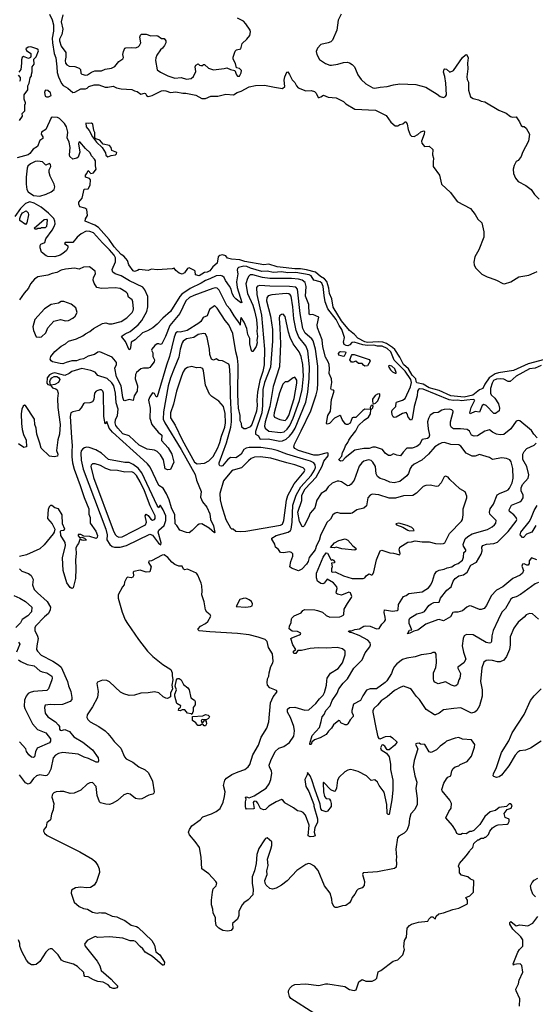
# Model space of a CAD drawing. Extents: x 2086813 to 2278017, y 548126 to 753336.
# Tile 192 of 256: x 2168002 to 2173758, y 636945 to 647932. Entities that reach past the tile are written whole.
import ezdxf

# ---------------------------------------------------------------- set-up
doc = ezdxf.new("R2010")
doc.units = 0

msp = doc.modelspace()

# ---------------------------------------------------------------- linework, layer by layer
at = {"layer": '0CON10XD'}
for points in [[(2168334, 647995), (2168365, 647929), (2168378, 647875), (2168381, 647805), (2168366, 647725), (2168367, 647675), (2168386, 647555), (2168407, 647505), (2168416, 647406), (2168422, 647342), (2168434, 647294), (2168468, 647218), (2168489, 647199), (2168539, 647169), (2168595, 647118), (2168617, 647123), (2168685, 647160), (2168735, 647159), (2168754, 647166), (2168775, 647186), (2168835, 647204), (2168885, 647204), (2168955, 647179), (2168985, 647178), (2169045, 647189), (2169083, 647173), (2169135, 647161), (2169255, 647151), (2169285, 647136), (2169315, 647131), (2169355, 647101), (2169395, 647110), (2169405, 647107), (2169417, 647087), (2169435, 647076), (2169480, 647085), (2169585, 647136), (2169605, 647140), (2169635, 647139), (2169685, 647120), (2169745, 647128), (2169823, 647113), (2169857, 647113), (2169969, 647089), (2170034, 647054), (2170075, 647052), (2170135, 647077), (2170215, 647080), (2170305, 647101), (2170387, 647093), (2170430, 647120), (2170474, 647135), (2170565, 647181), (2170635, 647197), (2170735, 647202), (2170845, 647177), (2170936, 647164), (2170961, 647185), (2170953, 647255), (2170961, 647295), (2170984, 647346), (2170995, 647348), (2171015, 647320), (2171042, 647262), (2171075, 647229), (2171093, 647193), (2171112, 647172), (2171195, 647139), (2171255, 647141), (2171292, 647132), (2171313, 647113), (2171334, 647064), (2171345, 647062), (2171362, 647072), (2171395, 647089), (2171446, 647066), (2171535, 647060), (2171615, 647020), (2171643, 646993), (2171745, 646934), (2171975, 646923), (2172093, 646863), (2172147, 646787), (2172195, 646746), (2172223, 646747), (2172245, 646763), (2172279, 646771), (2172305, 646793), (2172315, 646793), (2172328, 646765), (2172337, 646705), (2172361, 646645), (2172375, 646631), (2172405, 646629), (2172448, 646652), (2172479, 646681), (2172515, 646692), (2172520, 646685), (2172519, 646655), (2172489, 646575), (2172491, 646555), (2172522, 646515), (2172575, 646520), (2172613, 646485), (2172612, 646425), (2172621, 646385), (2172617, 646343), (2172618, 646295), (2172687, 646197), (2172711, 646095), (2172813, 646005), (2172885, 645904), (2173036, 645826), (2173088, 645758), (2173115, 645707), (2173161, 645665), (2173185, 645565), (2173182, 645505), (2173129, 645365), (2173084, 645285), (2173073, 645225), (2173074, 645195), (2173091, 645161), (2173161, 645091), (2173221, 645061), (2173253, 645053), (2173325, 645026), (2173395, 644989), (2173415, 644986), (2173485, 645008), (2173575, 645063), (2173685, 645081), (2173744, 645106), (2173777, 645123)], [(2168485, 647985), (2168464, 647906), (2168484, 647825), (2168472, 647765), (2168448, 647715), (2168448, 647695), (2168465, 647636), (2168517, 647567), (2168518, 647515), (2168509, 647475), (2168515, 647445), (2168529, 647429), (2168555, 647414), (2168619, 647409), (2168665, 647392), (2168679, 647375), (2168686, 647335), (2168697, 647325), (2168735, 647311), (2168760, 647315), (2168805, 647346), (2168840, 647360), (2168915, 647362), (2168955, 647381), (2169025, 647391), (2169065, 647411), (2169108, 647465), (2169154, 647496), (2169159, 647511), (2169154, 647545), (2169159, 647575), (2169175, 647613), (2169185, 647619), (2169245, 647622), (2169295, 647617), (2169323, 647627), (2169341, 647645), (2169354, 647675), (2169342, 647735), (2169350, 647760), (2169360, 647770), (2169415, 647770), (2169465, 647752), (2169525, 647757), (2169545, 647750), (2169585, 647722), (2169615, 647720), (2169632, 647695), (2169632, 647675), (2169617, 647645), (2169596, 647614), (2169574, 647596), (2169534, 647535), (2169520, 647505), (2169518, 647475), (2169535, 647374), (2169573, 647345), (2169656, 647306), (2169735, 647280), (2169805, 647286), (2169865, 647268), (2169916, 647274), (2169944, 647296), (2169968, 647355), (2169962, 647405), (2169970, 647425), (2169995, 647440), (2170010, 647425), (2170025, 647420), (2170045, 647420), (2170050, 647430), (2170065, 647432), (2170109, 647389), (2170165, 647373), (2170283, 647387), (2170316, 647396), (2170355, 647377), (2170403, 647363), (2170422, 647315), (2170435, 647302), (2170455, 647302), (2170475, 647340), (2170479, 647365), (2170455, 647387), (2170423, 647393), (2170412, 647442), (2170385, 647490), (2170384, 647515), (2170408, 647582), (2170422, 647595), (2170472, 647608), (2170487, 647665), (2170537, 647713), (2170572, 647755), (2170580, 647795), (2170574, 647815), (2170528, 647885), (2170500, 647915), (2170435, 647949)], [(2171591, 647995), (2171557, 647925), (2171542, 647815), (2171493, 647705), (2171474, 647686), (2171445, 647672), (2171363, 647655), (2171326, 647615), (2171311, 647575), (2171319, 647545), (2171349, 647489), (2171414, 647444), (2171464, 647424), (2171484, 647424), (2171555, 647436), (2171616, 647454), (2171656, 647456), (2171685, 647450), (2171715, 647431), (2171741, 647405), (2171751, 647381), (2171777, 647315), (2171815, 647265), (2171866, 647215), (2171943, 647173), (2171965, 647167), (2172025, 647180), (2172105, 647185), (2172175, 647206), (2172245, 647217), (2172425, 647208), (2172535, 647180), (2172661, 647101), (2172695, 647073), (2172735, 647063), (2172756, 647075), (2172766, 647095), (2172761, 647225), (2172749, 647299), (2172734, 647345), (2172742, 647378), (2172747, 647383), (2172765, 647380), (2172805, 647347), (2172845, 647364), (2172945, 647510), (2172974, 647536), (2172985, 647542), (2172995, 647540), (2173008, 647505), (2173002, 647445), (2173005, 647385), (2172995, 647295), (2172999, 647265), (2173012, 647235), (2173012, 647145), (2173035, 647071), (2173063, 647053), (2173125, 647039), (2173154, 647024), (2173195, 647014), (2173352, 646922), (2173433, 646887), (2173481, 646851), (2173504, 646844), (2173546, 646846), (2173583, 646793), (2173602, 646752), (2173615, 646740), (2173635, 646740), (2173655, 646720), (2173692, 646655), (2173682, 646575), (2173615, 646450), (2173602, 646405), (2173568, 646362), (2173545, 646348), (2173521, 646305), (2173512, 646265), (2173516, 646215), (2173536, 646165), (2173565, 646127), (2173653, 646083), (2173713, 646035), (2173750, 645980), (2173800, 645930)], [(2168000, 646805), (2168032, 646855), (2168030, 646885), (2168058, 646915), (2168060, 646985), (2168068, 646992), (2168068, 647005), (2168052, 647045), (2168052, 647095), (2168092, 647148), (2168092, 647195), (2168108, 647225), (2168118, 647282), (2168132, 647305), (2168132, 647325), (2168142, 647348), (2168140, 647405), (2168162, 647435), (2168158, 647492), (2168184, 647516), (2168210, 647585), (2168208, 647595), (2168192, 647605), (2168125, 647629), (2168095, 647624), (2168072, 647605), (2168078, 647588), (2168126, 647556), (2168128, 647522), (2168121, 647509), (2168101, 647499), (2168045, 647521), (2168031, 647509), (2168021, 647485), (2168023, 647445), (2168016, 647375), (2167991, 647345)], [(2167984, 647314), (2168006, 647285), (2168007, 647255), (2167999, 647241)], [(2168301, 647071), (2168325, 647071), (2168352, 647085), (2168346, 647115), (2168315, 647143), (2168293, 647147), (2168285, 647140), (2168280, 647120), (2168285, 647080), (2168301, 647071)], [(2173915, 644156), (2173679, 644091), (2173515, 644018), (2173349, 643991), (2173311, 643979), (2173243, 643937), (2173194, 643866), (2173174, 643815), (2173135, 643800), (2173059, 643741), (2172965, 643718), (2172815, 643735), (2172685, 643795), (2172575, 643823), (2172505, 643863), (2172435, 643879), (2172427, 643895), (2172424, 643925), (2172385, 643964), (2172344, 644034), (2172287, 644085), (2172245, 644165), (2172190, 644250), (2172165, 644275), (2172097, 644317), (2172055, 644333), (2172005, 644337), (2171885, 644331), (2171855, 644338), (2171775, 644377), (2171740, 644420), (2171685, 644463), (2171595, 644572), (2171501, 644725), (2171488, 644815), (2171459, 644875), (2171452, 644935), (2171431, 645011), (2171405, 645040), (2171361, 645065), (2171304, 645114), (2171205, 645140), (2171135, 645151), (2171075, 645151), (2170911, 645169), (2170875, 645173), (2170785, 645203), (2170728, 645195), (2170514, 645235), (2170461, 645251), (2170365, 645258), (2170321, 645271), (2170305, 645298), (2170265, 645309), (2170235, 645299), (2170218, 645285), (2170207, 645213), (2170157, 645173), (2170125, 645130), (2170095, 645116), (2170065, 645112), (2170005, 645072), (2169964, 645084), (2169961, 645125), (2169954, 645134), (2169895, 645161), (2169875, 645155), (2169843, 645107), (2169815, 645093), (2169783, 645103), (2169744, 645134), (2169725, 645158), (2169705, 645150), (2169535, 645139), (2169475, 645148), (2169435, 645134), (2169335, 645144), (2169316, 645134), (2169285, 645122), (2169270, 645130), (2169219, 645195), (2169205, 645245), (2169188, 645268), (2169163, 645293), (2169135, 645310), (2169055, 645398), (2168999, 645479), (2168881, 645611), (2168839, 645639), (2168733, 645685), (2168735, 645710), (2168757, 645745), (2168750, 645815), (2168730, 645830), (2168674, 645844), (2168662, 645875), (2168662, 645895), (2168700, 645940), (2168720, 646040), (2168767, 646043), (2168787, 646085), (2168794, 646145), (2168781, 646161), (2168738, 646175), (2168737, 646195), (2168752, 646215), (2168765, 646250), (2168795, 646216), (2168825, 646223), (2168854, 646265), (2168850, 646300), (2168850, 646355), (2168838, 646375), (2168802, 646412), (2168790, 646445), (2168736, 646496), (2168675, 646568), (2168662, 646565), (2168658, 646545), (2168672, 646452), (2168655, 646398), (2168640, 646385), (2168595, 646376), (2168562, 646405), (2168557, 646425), (2168567, 646505), (2168556, 646566), (2168531, 646615), (2168538, 646675), (2168524, 646735), (2168501, 646775), (2168445, 646830), (2168425, 646840), (2168366, 646844), (2168354, 646836), (2168295, 646705), (2168244, 646675), (2168243, 646655), (2168259, 646625), (2168262, 646605), (2168228, 646582), (2168202, 646515), (2168153, 646487), (2168115, 646439), (2168096, 646425), (2167972, 646392)], [(2168985, 646402), (2169023, 646417), (2169070, 646425), (2169082, 646435), (2169085, 646450), (2169031, 646471), (2169024, 646505), (2169005, 646526), (2168933, 646543), (2168896, 646586), (2168852, 646602), (2168840, 646615), (2168842, 646672), (2168830, 646695), (2168817, 646767), (2168805, 646778), (2168775, 646773), (2168742, 646778), (2168744, 646735), (2168777, 646697), (2168813, 646625), (2168859, 646565), (2168924, 646504), (2168960, 646445), (2168965, 646420), (2168985, 646402)], [(2168225, 645963), (2168297, 645983), (2168355, 646009), (2168385, 646035), (2168393, 646067), (2168388, 646098), (2168343, 646185), (2168332, 646225), (2168332, 646258), (2168349, 646295), (2168347, 646317), (2168334, 646326), (2168295, 646310), (2168257, 646347), (2168205, 646354), (2168175, 646349), (2168124, 646325), (2168093, 646297), (2168085, 646275), (2168074, 646174), (2168073, 646097), (2168081, 646035), (2168095, 646011), (2168155, 645971), (2168225, 645963)], [(2168925, 645441), (2168825, 645554), (2168785, 645570), (2168745, 645571), (2168688, 645542), (2168644, 645505), (2168596, 645444), (2168510, 645445), (2168502, 645435), (2168538, 645408), (2168541, 645385), (2168526, 645355), (2168485, 645321), (2168455, 645305), (2168394, 645284), (2168315, 645288), (2168296, 645296), (2168245, 645338), (2168229, 645385), (2168229, 645411), (2168237, 645425), (2168284, 645445), (2168293, 645485), (2168366, 645584), (2168388, 645625), (2168397, 645655), (2168396, 645685), (2168384, 645715), (2168325, 645772), (2168241, 645841), (2168164, 645886), (2168115, 645901), (2168065, 645882), (2168010, 645825), (2167946, 645735)], [(2168065, 645648), (2168005, 645692), (2168004, 645714), (2168013, 645745), (2168035, 645776), (2168075, 645798), (2168098, 645778), (2168100, 645755), (2168080, 645665), (2168065, 645648)], [(2168195, 645593), (2168174, 645594), (2168162, 645605), (2168275, 645702), (2168300, 645705), (2168307, 645695), (2168300, 645625), (2168285, 645610), (2168245, 645610), (2168235, 645600), (2168205, 645600), (2168195, 645593)], [(2173825, 644072), (2173755, 644042), (2173695, 644036), (2173546, 643955), (2173476, 643894), (2173455, 643896), (2173405, 643920), (2173365, 643924), (2173325, 643920), (2173293, 643905), (2173275, 643875), (2173257, 643815), (2173258, 643765), (2173266, 643745), (2173305, 643707), (2173348, 643645), (2173360, 643595), (2173355, 643566), (2173315, 643537), (2173295, 643539), (2173210, 643625), (2173185, 643638), (2173164, 643625), (2173135, 643554), (2173085, 643560), (2173032, 643535), (2173028, 643545), (2173043, 643605), (2173083, 643685), (2173063, 643693), (2172995, 643685), (2172935, 643679), (2172895, 643687), (2172844, 643684), (2172795, 643690), (2172505, 643810), (2172467, 643813), (2172453, 643805), (2172444, 643785), (2172440, 643735), (2172404, 643615), (2172383, 643477), (2172377, 643463), (2172365, 643467), (2172338, 643495), (2172327, 643535), (2172315, 643547), (2172275, 643536), (2172205, 643496), (2172183, 643493), (2172170, 643500), (2172161, 643521), (2172155, 643555), (2172160, 643575), (2172202, 643615), (2172204, 643655), (2172210, 643665), (2172275, 643687), (2172305, 643705), (2172365, 643835), (2172376, 643885), (2172370, 643915), (2172305, 644010), (2172184, 644134), (2172145, 644225), (2172105, 644264), (2172048, 644288), (2171995, 644287), (2171955, 644299), (2171885, 644297), (2171834, 644304), (2171735, 644334), (2171711, 644329), (2171686, 644304), (2171666, 644294), (2171645, 644296), (2171625, 644307), (2171616, 644334), (2171629, 644385), (2171599, 644475), (2171569, 644519), (2171536, 644585), (2171443, 644705), (2171411, 644785), (2171402, 644855), (2171388, 644955), (2171375, 644992), (2171355, 645006), (2171284, 645024), (2171254, 645074), (2171235, 645086), (2171085, 645111), (2170995, 645107), (2170925, 645119), (2170835, 645109), (2170765, 645124), (2170705, 645122), (2170578, 645158), (2170538, 645178), (2170505, 645181), (2170444, 645166), (2170435, 645155), (2170430, 645135), (2170436, 645095), (2170424, 645005), (2170431, 644945), (2170483, 644777), (2170476, 644774), (2170455, 644784), (2170415, 644816), (2170395, 644836), (2170373, 644875), (2170362, 644925), (2170345, 644959), (2170301, 645021), (2170285, 645054), (2170265, 645071), (2170245, 645077), (2170195, 645074), (2170125, 645039), (2170075, 645022), (2170028, 644992), (2169905, 644931), (2169812, 644868), (2169788, 644842), (2169686, 644674), (2169598, 644602), (2169536, 644535), (2169487, 644493), (2169430, 644460), (2169374, 644436), (2169290, 644360), (2169248, 644335), (2169239, 644271), (2169235, 644254), (2169225, 644248), (2169182, 644342), (2169140, 644395), (2169146, 644405), (2169179, 644425), (2169235, 644452), (2169325, 644525), (2169367, 644575), (2169421, 644675), (2169433, 644727), (2169434, 644844), (2169399, 644919), (2169375, 644946), (2169227, 645017), (2169135, 645074), (2169068, 645095), (2169043, 645115), (2169037, 645125), (2169035, 645145), (2169070, 645230), (2169071, 645275), (2169055, 645305), (2169005, 645364), (2168925, 645441)], [(2173780, 643265), (2173741, 643305), (2173715, 643346), (2173585, 643457), (2173565, 643460), (2173545, 643450), (2173484, 643365), (2173405, 643304), (2173365, 643298), (2173325, 643305), (2173279, 643329), (2173245, 643355), (2173195, 643341), (2173111, 643289), (2173075, 643283), (2173044, 643294), (2173022, 643342), (2172999, 643359), (2172923, 643367), (2172845, 643365), (2172821, 643381), (2172810, 643405), (2172810, 643445), (2172842, 643555), (2172841, 643565), (2172828, 643578), (2172795, 643585), (2172739, 643581), (2172715, 643574), (2172675, 643549), (2172625, 643546), (2172583, 643517), (2172565, 643483), (2172555, 643445), (2172561, 643365), (2172578, 643295), (2172570, 643270), (2172553, 643257), (2172495, 643246), (2172465, 643193), (2172435, 643168), (2172385, 643151), (2172325, 643150), (2172282, 643105), (2172254, 643066), (2172211, 643071), (2172175, 643086), (2172140, 643070), (2172119, 643069), (2172082, 643095), (2172052, 643135), (2171975, 643161), (2171945, 643161), (2171902, 643148), (2171845, 643147), (2171745, 643130), (2171636, 643044), (2171605, 643009), (2171585, 643004), (2171567, 643015), (2171566, 643025), (2171597, 643063), (2171605, 643102), (2171626, 643134), (2171638, 643175), (2171667, 643213), (2171678, 643238), (2171699, 643275), (2171756, 643344), (2171785, 643405), (2171848, 643462), (2171897, 643495), (2171917, 643535), (2171922, 643578), (2171945, 643600), (2171949, 643619), (2171940, 643630), (2171925, 643626), (2171916, 643606), (2171918, 643582), (2171855, 643584), (2171831, 643569), (2171755, 643492), (2171725, 643493), (2171715, 643488), (2171690, 643430), (2171665, 643414), (2171645, 643414), (2171635, 643421), (2171601, 643471), (2171587, 643507), (2171575, 643514), (2171515, 643484), (2171460, 643425), (2171435, 643418), (2171428, 643425), (2171434, 643475), (2171443, 643515), (2171472, 643565), (2171482, 643695), (2171511, 643785), (2171505, 643796), (2171482, 643802), (2171474, 643815), (2171487, 643885), (2171484, 643925), (2171458, 643985), (2171461, 644035), (2171456, 644085), (2171446, 644115), (2171416, 644165), (2171385, 644280), (2171378, 644358), (2171326, 644495), (2171324, 644526), (2171342, 644612), (2171275, 644641), (2171245, 644638), (2171235, 644645), (2171229, 644755), (2171193, 644845), (2171199, 644955), (2171188, 644998), (2171157, 645025), (2171115, 645037), (2171035, 645044), (2170795, 645043), (2170714, 645054), (2170605, 645083), (2170575, 645083), (2170560, 645070), (2170545, 645045), (2170526, 644984), (2170546, 644876), (2170605, 644745), (2170625, 644683), (2170645, 644587), (2170653, 644495), (2170650, 644455), (2170656, 644395), (2170648, 644355), (2170653, 644325), (2170641, 644285), (2170605, 644228), (2170595, 644231), (2170585, 644250), (2170571, 644315), (2170572, 644375), (2170549, 644419), (2170537, 644485), (2170508, 644555), (2170475, 644610), (2170468, 644585), (2170465, 644522), (2170464, 644534), (2170396, 644626), (2170351, 644701), (2170315, 644744), (2170228, 644915), (2170205, 644935), (2170185, 644939), (2170158, 644932), (2169945, 644855), (2169899, 644831), (2169856, 644795), (2169788, 644652), (2169679, 644521), (2169629, 644395), (2169589, 644315), (2169575, 644306), (2169554, 644314), (2169535, 644314), (2169509, 644295), (2169476, 644255), (2169472, 644245), (2169487, 644215), (2169490, 644175), (2169508, 644135), (2169502, 644115), (2169467, 644065), (2169455, 644051), (2169435, 644042), (2169385, 644043), (2169355, 644036), (2169306, 643994), (2169295, 643973), (2169290, 643925), (2169318, 643845), (2169314, 643785), (2169280, 643735), (2169268, 643682), (2169225, 643695), (2169175, 643677), (2169164, 643684), (2169152, 643715), (2169136, 643845), (2169084, 643945), (2169065, 644045), (2169081, 644085), (2169082, 644105), (2169073, 644123), (2169033, 644165), (2168895, 644226), (2168875, 644220), (2168836, 644194), (2168765, 644178), (2168713, 644147), (2168675, 644141), (2168635, 644124), (2168585, 644124), (2168522, 644108), (2168485, 644093), (2168455, 644095), (2168369, 644115), (2168354, 644125), (2168342, 644145), (2168348, 644175), (2168395, 644229), (2168465, 644290), (2168512, 644315), (2168545, 644345), (2168635, 644371), (2168705, 644403), (2168735, 644428), (2168785, 644453), (2168824, 644486), (2168927, 644543), (2168962, 644548), (2168998, 644538), (2169035, 644537), (2169135, 644563), (2169197, 644605), (2169258, 644665), (2169270, 644685), (2169272, 644705), (2169266, 644785), (2169256, 644806), (2169216, 644836), (2169204, 644875), (2169190, 644890), (2169125, 644934), (2169069, 644941), (2168915, 644932), (2168864, 644944), (2168832, 644992), (2168821, 645025), (2168826, 645055), (2168847, 645095), (2168845, 645125), (2168783, 645173), (2168715, 645170), (2168665, 645148), (2168615, 645159), (2168515, 645147), (2168465, 645135), (2168415, 645109), (2168365, 645101), (2168315, 645082), (2168205, 645063), (2168168, 645035), (2168121, 644985), (2168099, 644935), (2168050, 644880), (2168001, 644805)], [(2173795, 641653), (2173755, 641637), (2173591, 641519), (2173545, 641493), (2173505, 641481), (2173486, 641465), (2173427, 641363), (2173385, 641320), (2173342, 641235), (2173289, 641115), (2173271, 641055), (2173269, 640995), (2173261, 640979), (2173245, 640973), (2173211, 640981), (2173065, 641069), (2172989, 641071), (2172965, 641057), (2172952, 641025), (2172942, 640945), (2172955, 640875), (2172984, 640795), (2172960, 640755), (2172894, 640705), (2172893, 640695), (2172922, 640635), (2172916, 640584), (2172903, 640567), (2172889, 640515), (2172871, 640499), (2172855, 640495), (2172824, 640505), (2172755, 640544), (2172675, 640519), (2172638, 640538), (2172624, 640554), (2172620, 640575), (2172623, 640645), (2172646, 640704), (2172654, 640754), (2172651, 640851), (2172639, 640869), (2172615, 640871), (2172590, 640860), (2172545, 640850), (2172485, 640846), (2172415, 640823), (2172325, 640809), (2172275, 640794), (2172211, 640745), (2172185, 640716), (2172168, 640682), (2172154, 640635), (2172102, 640555), (2172082, 640535), (2171986, 640465), (2171915, 640464), (2171875, 640450), (2171833, 640387), (2171806, 640334), (2171730, 640295), (2171709, 640225), (2171711, 640201), (2171726, 640175), (2171726, 640155), (2171692, 640118), (2171667, 640075), (2171655, 640063), (2171635, 640062), (2171588, 640085), (2171575, 640108), (2171565, 640110), (2171505, 640065), (2171482, 640025), (2171448, 639992), (2171425, 639955), (2171355, 639918), (2171294, 639896), (2171262, 639868), (2171255, 639842), (2171240, 639845), (2171240, 639855), (2171268, 639945), (2171347, 640033), (2171368, 640102), (2171377, 640153), (2171400, 640180), (2171420, 640225), (2171468, 640275), (2171492, 640335), (2171545, 640415), (2171565, 640465), (2171613, 640527), (2171663, 640575), (2171731, 640695), (2171825, 640788), (2171860, 640865), (2171912, 640935), (2171919, 640955), (2171915, 640979), (2171889, 641009), (2171790, 641060), (2171715, 641091), (2171690, 641095), (2171673, 641105), (2171677, 641113), (2171705, 641114), (2171743, 641127), (2171796, 641134), (2171845, 641164), (2171865, 641168), (2171916, 641166), (2171985, 641136), (2172015, 641139), (2172046, 641185), (2172074, 641215), (2172084, 641235), (2172083, 641265), (2172070, 641315), (2172073, 641347), (2172165, 641332), (2172215, 641339), (2172226, 641345), (2172230, 641405), (2172286, 641494), (2172315, 641506), (2172345, 641528), (2172495, 641548), (2172535, 641573), (2172567, 641593), (2172590, 641625), (2172609, 641665), (2172631, 641739), (2172655, 641775), (2172685, 641789), (2172741, 641799), (2172775, 641817), (2172825, 641828), (2172855, 641850), (2172897, 641863), (2172945, 641902), (2172958, 641935), (2172962, 641985), (2172982, 642005), (2172984, 642015), (2172958, 642058), (2172953, 642075), (2172975, 642138), (2173005, 642165), (2173055, 642193), (2173225, 642242), (2173275, 642271), (2173302, 642295), (2173318, 642315), (2173322, 642342), (2173250, 642415), (2173246, 642435), (2173256, 642475), (2173293, 642527), (2173332, 642628), (2173365, 642648), (2173432, 642675), (2173455, 642685), (2173471, 642705), (2173499, 642765), (2173511, 642815), (2173509, 642925), (2173488, 642998), (2173475, 643021), (2173437, 643037), (2173385, 643043), (2173280, 643025), (2173245, 643046), (2173135, 643079), (2173085, 643062), (2173055, 643063), (2172986, 643095), (2172925, 643172), (2172905, 643187), (2172815, 643190), (2172745, 643214), (2172715, 643210), (2172685, 643196), (2172635, 643164), (2172565, 643083), (2172491, 643015), (2172407, 642973), (2172375, 642947), (2172360, 642925), (2172343, 642867), (2172325, 642842), (2172245, 642777), (2172184, 642764), (2172135, 642772), (2172077, 642797), (2172025, 642812), (2171996, 642835), (2171982, 642865), (2171973, 642945), (2171946, 642995), (2171925, 643014), (2171895, 643019), (2171845, 643004), (2171820, 642985), (2171792, 642948), (2171735, 642795), (2171702, 642748), (2171683, 642735), (2171661, 642731), (2171595, 642773), (2171565, 642782), (2171545, 642781), (2171491, 642759), (2171445, 642720), (2171415, 642676), (2171367, 642645), (2171320, 642570), (2171295, 642485), (2171243, 642427), (2171225, 642375), (2171177, 642285), (2171165, 642274), (2171155, 642278), (2171124, 642334), (2171108, 642435), (2171151, 642565), (2171150, 642625), (2171189, 642695), (2171312, 642828), (2171379, 642951), (2171399, 643005), (2171445, 643065), (2171447, 643087), (2171445, 643096), (2171435, 643098), (2171335, 643073), (2171285, 643074), (2171115, 643124), (2171075, 643146), (2171064, 643165), (2171071, 643195), (2171146, 643344), (2171252, 643568), (2171312, 643745), (2171326, 643804), (2171332, 643875), (2171330, 644065), (2171306, 644255), (2171278, 644348), (2171262, 644372), (2171188, 644435), (2171162, 644485), (2171134, 644654), (2171105, 644925), (2171085, 644948), (2171015, 644955), (2170795, 644958), (2170684, 644966), (2170655, 644958), (2170646, 644945), (2170651, 644865), (2170703, 644633), (2170736, 644254), (2170730, 644080), (2170716, 644005), (2170683, 643907), (2170657, 643777), (2170649, 643685), (2170652, 643625), (2170645, 643565), (2170595, 643413), (2170575, 643390), (2170528, 643365), (2170505, 643366), (2170481, 643385), (2170477, 643425), (2170464, 643455), (2170465, 643515), (2170446, 643595), (2170440, 643665), (2170436, 643755), (2170442, 644082), (2170435, 644155), (2170414, 644225), (2170381, 644431), (2170336, 644525), (2170296, 644576), (2170205, 644712), (2170185, 644734), (2170175, 644737), (2170121, 644699), (2170093, 644627), (2170051, 644609), (2170024, 644565), (2170003, 644545), (2169870, 644465), (2169795, 644446), (2169765, 644447), (2169745, 644437), (2169725, 644390), (2169676, 644175), (2169640, 644075), (2169535, 643722), (2169525, 643722), (2169505, 643762), (2169485, 643767), (2169453, 643725), (2169440, 643685), (2169459, 643595), (2169453, 643485), (2169478, 643415), (2169548, 643328), (2169587, 643295), (2169586, 643235), (2169661, 643155), (2169700, 643085), (2169722, 642995), (2169686, 642914), (2169655, 642909), (2169625, 642920), (2169609, 643019), (2169575, 643075), (2169535, 643115), (2169505, 643130), (2169425, 643138), (2169337, 643185), (2169225, 643287), (2169155, 643312), (2169096, 643374), (2169076, 643405), (2169069, 643435), (2169073, 643467), (2169095, 643515), (2169100, 643585), (2169078, 643658), (2169071, 643765), (2169053, 643845), (2169030, 643880), (2168979, 643929), (2168875, 643961), (2168845, 643997), (2168795, 644018), (2168695, 644041), (2168585, 644007), (2168555, 643982), (2168505, 643963), (2168395, 643990), (2168366, 643985), (2168335, 643969), (2168310, 643935), (2168305, 643875), (2168315, 643860), (2168344, 643854), (2168367, 643825), (2168405, 643813), (2168422, 643802), (2168431, 643765), (2168424, 643705), (2168426, 643606), (2168453, 643415), (2168448, 643305), (2168428, 643245), (2168413, 643125), (2168428, 643085), (2168425, 643061), (2168385, 643055), (2168335, 643063), (2168240, 643150), (2168228, 643205), (2168193, 643305), (2168185, 643375), (2168170, 643415), (2168168, 643475), (2168065, 643626), (2168055, 643629), (2168041, 643619), (2168026, 643584), (2168017, 643535), (2168022, 643425), (2168031, 643359), (2168043, 643303), (2168075, 643238), (2168076, 643164), (2168048, 643158), (2167987, 643197)], [(2170905, 643228), (2170935, 643233), (2170975, 643250), (2171015, 643283), (2171049, 643325), (2171077, 643375), (2171195, 643665), (2171220, 643775), (2171233, 643927), (2171239, 644059), (2171217, 644235), (2171195, 644291), (2171119, 644389), (2171087, 644465), (2171063, 644595), (2171053, 644727), (2171031, 644845), (2171022, 644862), (2171005, 644872), (2170975, 644875), (2170818, 644862), (2170775, 644849), (2170761, 644829), (2170759, 644795), (2170800, 644625), (2170823, 644475), (2170823, 644345), (2170803, 644055), (2170735, 643882), (2170716, 643805), (2170713, 643625), (2170704, 643545), (2170634, 643335), (2170635, 643305), (2170668, 643288), (2170682, 643255), (2170691, 643251), (2170775, 643253), (2170905, 643228)], [(2168225, 644389), (2168245, 644394), (2168294, 644436), (2168315, 644495), (2168382, 644568), (2168456, 644586), (2168515, 644573), (2168545, 644574), (2168595, 644601), (2168620, 644625), (2168643, 644665), (2168627, 644715), (2168578, 644758), (2168495, 644786), (2168465, 644786), (2168435, 644769), (2168355, 644754), (2168279, 644705), (2168172, 644585), (2168147, 644505), (2168155, 644462), (2168184, 644394), (2168225, 644389)], [(2170915, 643324), (2170955, 643334), (2170989, 643361), (2171018, 643405), (2171054, 643485), (2171127, 643683), (2171154, 643806), (2171170, 643955), (2171163, 644085), (2171143, 644175), (2171122, 644225), (2171056, 644316), (2171022, 644385), (2171001, 644445), (2170965, 644619), (2170945, 644647), (2170925, 644643), (2170903, 644627), (2170898, 644602), (2170907, 644495), (2170912, 644315), (2170903, 644057), (2170831, 643839), (2170796, 643615), (2170744, 643445), (2170735, 643395), (2170742, 643372), (2170785, 643341), (2170915, 643324)], [(2173795, 641242), (2173725, 641302), (2173695, 641307), (2173655, 641292), (2173634, 641266), (2173565, 641208), (2173518, 641142), (2173476, 641044), (2173479, 640955), (2173470, 640905), (2173435, 640825), (2173405, 640786), (2173365, 640765), (2173335, 640765), (2173281, 640781), (2173235, 640784), (2173209, 640781), (2173185, 640763), (2173162, 640698), (2173146, 640545), (2173164, 640454), (2173165, 640385), (2173134, 640275), (2173105, 640222), (2173084, 640205), (2173045, 640194), (2172925, 640253), (2172847, 640247), (2172735, 640232), (2172685, 640194), (2172645, 640173), (2172633, 640173), (2172541, 640235), (2172467, 640347), (2172428, 640385), (2172376, 640456), (2172359, 640469), (2172285, 640493), (2172257, 640485), (2172185, 640446), (2172104, 640376), (2172038, 640332), (2171996, 640284), (2171959, 640251), (2171945, 640225), (2171943, 640205), (2171980, 640015), (2172000, 639930), (2172011, 639911), (2172025, 639906), (2172085, 639932), (2172138, 639935), (2172165, 639920), (2172212, 639875), (2172211, 639865), (2172190, 639835), (2172125, 639783), (2172105, 639786), (2172077, 639827), (2172055, 639841), (2172045, 639837), (2172031, 639805), (2172038, 639785), (2172097, 639747), (2172127, 639705), (2172141, 639625), (2172142, 639565), (2172166, 639445), (2172168, 639335), (2172155, 639225), (2172125, 639064), (2172115, 639061), (2172103, 639075), (2172102, 639175), (2172072, 639312), (2172016, 639385), (2171995, 639423), (2171965, 639450), (2171925, 639442), (2171873, 639493), (2171782, 639542), (2171728, 639558), (2171695, 639564), (2171665, 639557), (2171632, 639538), (2171569, 639481), (2171548, 639445), (2171538, 639355), (2171525, 639322), (2171515, 639320), (2171477, 639337), (2171395, 639422), (2171388, 639415), (2171392, 639315), (2171405, 639265), (2171425, 639241), (2171455, 639238), (2171462, 639232), (2171473, 639215), (2171479, 639185), (2171478, 639152), (2171440, 639100), (2171425, 639093), (2171379, 639109), (2171365, 639126), (2171357, 639177), (2171295, 639345), (2171265, 639448), (2171245, 639496), (2171215, 639530), (2171211, 639505), (2171186, 639455), (2171196, 639375), (2171228, 639318), (2171285, 639176), (2171287, 639157), (2171327, 639015), (2171326, 638975), (2171298, 638918), (2171290, 638865), (2171300, 638825), (2171283, 638817), (2171245, 638813), (2171223, 638825), (2171233, 638945), (2171193, 639055), (2171165, 639086), (2171145, 639096), (2171102, 639102), (2171058, 639138), (2170962, 639192), (2170945, 639219), (2170925, 639229), (2170865, 639204), (2170785, 639156), (2170745, 639118), (2170725, 639115), (2170690, 639130), (2170659, 639189), (2170645, 639207), (2170625, 639213), (2170615, 639208), (2170610, 639195), (2170619, 639131), (2170613, 639127), (2170535, 639123), (2170525, 639132), (2170522, 639152), (2170524, 639205), (2170532, 639232), (2170523, 639255), (2170535, 639260), (2170565, 639248), (2170619, 639271), (2170754, 639356), (2170788, 639405), (2170805, 639455), (2170815, 639525), (2170812, 639545), (2170789, 639595), (2170788, 639615), (2170805, 639667), (2170853, 639767), (2170895, 639803), (2170950, 639820), (2171014, 639865), (2171061, 639935), (2171071, 639995), (2171062, 640045), (2171026, 640145), (2170992, 640205), (2170992, 640238), (2171015, 640257), (2171075, 640262), (2171185, 640228), (2171229, 640231), (2171309, 640301), (2171350, 640355), (2171390, 640395), (2171403, 640423), (2171428, 640505), (2171429, 640555), (2171436, 640585), (2171471, 640639), (2171557, 640693), (2171604, 640755), (2171636, 640845), (2171634, 640884), (2171605, 640910), (2171545, 640927), (2171425, 640917), (2171335, 640924), (2171245, 640916), (2171149, 640891), (2171108, 640892), (2171085, 640859), (2171065, 640859), (2171058, 640868), (2171058, 640885), (2171084, 640905), (2171052, 640955), (2171030, 641025), (2171040, 641035), (2171125, 641069), (2171136, 641075), (2171139, 641085), (2171105, 641104), (2171045, 641107), (2171010, 641135), (2171014, 641165), (2171033, 641205), (2171038, 641245), (2171040, 641255), (2171065, 641280), (2171145, 641312), (2171161, 641339), (2171185, 641349), (2171295, 641346), (2171325, 641340), (2171381, 641321), (2171423, 641283), (2171466, 641266), (2171575, 641270), (2171596, 641275), (2171620, 641290), (2171626, 641354), (2171661, 641419), (2171707, 641485), (2171709, 641495), (2171696, 641535), (2171675, 641544), (2171595, 641509), (2171551, 641521), (2171539, 641529), (2171536, 641544), (2171546, 641585), (2171544, 641605), (2171507, 641647), (2171435, 641687), (2171402, 641645), (2171385, 641638), (2171365, 641639), (2171328, 641668), (2171315, 641704), (2171316, 641755), (2171388, 641935), (2171425, 641984), (2171439, 641979), (2171475, 641908), (2171485, 641900), (2171495, 641908), (2171505, 641902), (2171517, 641885), (2171515, 641870), (2171484, 641866), (2171492, 641825), (2171484, 641805), (2171482, 641775), (2171490, 641765), (2171525, 641770), (2171615, 641725), (2171715, 641695), (2171835, 641695), (2171855, 641703), (2171875, 641730), (2171905, 641749), (2171926, 641736), (2171935, 641736), (2171945, 641746), (2171955, 641770), (2171984, 641906), (2172025, 642006), (2172045, 642012), (2172135, 641982), (2172175, 641978), (2172245, 641960), (2172249, 641975), (2172238, 642015), (2172246, 642045), (2172335, 642103), (2172375, 642105), (2172415, 642117), (2172495, 642105), (2172535, 642107), (2172575, 642106), (2172645, 642088), (2172705, 642083), (2172735, 642085), (2172747, 642093), (2172801, 642199), (2172933, 642335), (2172944, 642355), (2172953, 642405), (2172954, 642475), (2172994, 642595), (2172994, 642615), (2172974, 642664), (2172915, 642697), (2172805, 642800), (2172785, 642826), (2172755, 642839), (2172740, 642830), (2172707, 642763), (2172672, 642725), (2172655, 642721), (2172585, 642736), (2172535, 642734), (2172505, 642721), (2172431, 642649), (2172389, 642621), (2172285, 642619), (2172198, 642592), (2172125, 642591), (2172010, 642630), (2171935, 642638), (2171915, 642626), (2171889, 642595), (2171872, 642508), (2171845, 642481), (2171765, 642464), (2171715, 642427), (2171699, 642421), (2171585, 642421), (2171545, 642431), (2171525, 642426), (2171499, 642405), (2171472, 642358), (2171430, 642320), (2171359, 642175), (2171345, 642120), (2171315, 642065), (2171301, 642015), (2171235, 641931), (2171224, 641886), (2171205, 641855), (2171150, 641800), (2171115, 641781), (2171035, 641810), (2171018, 641828), (2171029, 641885), (2171052, 641945), (2171050, 641970), (2171036, 641986), (2171015, 641994), (2170947, 641983), (2170915, 641988), (2170891, 642021), (2170859, 642045), (2170850, 642080), (2170818, 642135), (2170818, 642145), (2170864, 642176), (2170999, 642215), (2171025, 642232), (2171033, 642245), (2171045, 642325), (2171053, 642515), (2171087, 642625), (2171141, 642719), (2171255, 642845), (2171293, 642905), (2171305, 642935), (2171301, 642965), (2171285, 642988), (2171249, 643005), (2171172, 643028), (2170985, 643082), (2170875, 643124), (2170815, 643138), (2170695, 643158), (2170565, 643158), (2170529, 643151), (2170503, 643137), (2170475, 643085), (2170435, 643052), (2170413, 643043), (2170355, 643046), (2170321, 643019), (2170265, 642954), (2170255, 642950), (2170238, 642955), (2170229, 642969), (2170229, 642985), (2170310, 643210), (2170360, 643385), (2170367, 643445), (2170365, 643505), (2170354, 643735), (2170353, 643965), (2170345, 644066), (2170335, 644086), (2170265, 644126), (2170225, 644130), (2170195, 644147), (2170164, 644134), (2170145, 644142), (2170125, 644195), (2170122, 644255), (2170093, 644385), (2170075, 644427), (2170055, 644430), (2169995, 644419), (2169945, 644385), (2169865, 644372), (2169826, 644345), (2169814, 644325), (2169793, 644255), (2169777, 644165), (2169728, 644038), (2169685, 643937), (2169661, 643845), (2169606, 643555), (2169605, 643475), (2169622, 643435), (2169806, 643136), (2169960, 642855), (2169976, 642795), (2170026, 642666), (2170019, 642605), (2170042, 642552), (2170092, 642492), (2170125, 642416), (2170132, 642355), (2170167, 642285), (2170179, 642211), (2170175, 642207), (2170118, 642258), (2170035, 642307), (2170005, 642302), (2169987, 642293), (2169929, 642231), (2169893, 642207), (2169865, 642208), (2169788, 642235), (2169755, 642288), (2169737, 642305), (2169734, 642405), (2169696, 642485), (2169669, 642575), (2169640, 642640), (2169603, 642703), (2169555, 642735), (2169458, 642938), (2169427, 642977), (2169385, 643017)], [(2171615, 644174), (2171565, 644190), (2171561, 644205), (2171575, 644227), (2171585, 644231), (2171638, 644225), (2171641, 644215), (2171635, 644198), (2171625, 644178), (2171615, 644174)], [(2171855, 644067), (2171841, 644075), (2171825, 644097), (2171785, 644096), (2171755, 644122), (2171725, 644109), (2171705, 644111), (2171687, 644135), (2171705, 644184), (2171715, 644196), (2171735, 644196), (2171905, 644139), (2171915, 644121), (2171885, 644071), (2171855, 644067)], [(2169985, 642976), (2170065, 642983), (2170115, 643008), (2170163, 643057), (2170215, 643154), (2170238, 643212), (2170255, 643285), (2170291, 643385), (2170300, 643435), (2170295, 643537), (2170276, 643616), (2170224, 643674), (2170146, 643726), (2170122, 643752), (2170077, 643855), (2170053, 644015), (2170045, 644037), (2170034, 644044), (2170015, 644050), (2169975, 644046), (2169925, 644062), (2169875, 644049), (2169845, 644031), (2169825, 644001), (2169807, 643955), (2169753, 643785), (2169719, 643641), (2169685, 643543), (2169685, 643488), (2169738, 643408), (2169815, 643245), (2169955, 642995), (2169985, 642976)], [(2172203, 643987), (2172204, 643995), (2172188, 644035), (2172155, 644064), (2172125, 644074), (2172119, 644065), (2172122, 644055), (2172141, 644025), (2172165, 644002), (2172195, 643987), (2172203, 643987)], [(2168355, 643854), (2168346, 643856), (2168338, 643895), (2168344, 643915), (2168359, 643935), (2168385, 643950), (2168415, 643949), (2168435, 643940), (2168449, 643915), (2168436, 643885), (2168395, 643860), (2168355, 643854)], [(2170965, 643460), (2170985, 643478), (2171005, 643515), (2171066, 643705), (2171097, 643877), (2171095, 643909), (2171075, 643943), (2171054, 643936), (2170995, 643891), (2170965, 643889), (2170941, 643865), (2170901, 643769), (2170843, 643543), (2170839, 643515), (2170847, 643497), (2170905, 643470), (2170965, 643460)], [(2169385, 643017), (2169039, 643329), (2169002, 643375), (2168975, 643448), (2168955, 643422), (2168941, 643505), (2168937, 643765), (2168930, 643785), (2168915, 643800), (2168895, 643802), (2168873, 643795), (2168854, 643785), (2168836, 643765), (2168830, 643695), (2168813, 643667), (2168785, 643655), (2168725, 643652), (2168714, 643645), (2168690, 643600), (2168661, 643569), (2168595, 643557), (2168574, 643545), (2168564, 643505), (2168579, 643271), (2168589, 643175), (2168583, 643117), (2168585, 643055), (2168592, 642985), (2168609, 642915), (2168678, 642735), (2168721, 642601), (2168774, 642475), (2168775, 642415), (2168787, 642375), (2168787, 642315), (2168853, 642225), (2168870, 642175), (2168868, 642152), (2168855, 642144), (2168785, 642165), (2168717, 642167), (2168685, 642186), (2168655, 642186), (2168655, 642173), (2168675, 642150), (2168695, 642157), (2168725, 642147), (2168748, 642125), (2168715, 642119), (2168694, 642124), (2168685, 642132), (2168675, 642130), (2168659, 642085), (2168645, 642068), (2168627, 642035), (2168634, 641975), (2168624, 641905), (2168629, 641805), (2168625, 641695), (2168599, 641591), (2168585, 641583), (2168564, 641594), (2168528, 641648), (2168486, 641785), (2168478, 641925), (2168513, 642065), (2168508, 642098), (2168462, 642175), (2168458, 642225), (2168465, 642232), (2168490, 642235), (2168507, 642245), (2168478, 642305), (2168477, 642405), (2168435, 642475), (2168396, 642486), (2168359, 642509), (2168345, 642509), (2168330, 642495), (2168318, 642465), (2168314, 642365), (2168364, 642305), (2168393, 642245), (2168386, 642215), (2168374, 642195), (2168275, 642073), (2168225, 642029), (2168078, 641962), (2167998, 641942)], [(2171955, 643646), (2171975, 643651), (2172001, 643679), (2172022, 643735), (2172022, 643752), (2172017, 643757), (2171995, 643752), (2171972, 643738), (2171942, 643698), (2171939, 643675), (2171945, 643652), (2171955, 643646)], [(2173776, 641906), (2173715, 641926), (2173690, 641895), (2173691, 641865), (2173680, 641845), (2173665, 641844), (2173635, 641858), (2173615, 641855), (2173606, 641835), (2173628, 641785), (2173614, 641755), (2173588, 641735), (2173509, 641695), (2173397, 641603), (2173325, 641566), (2173267, 641503), (2173214, 641395), (2173187, 641363), (2173155, 641350), (2173135, 641349), (2173045, 641389), (2173025, 641391), (2172995, 641376), (2172945, 641335), (2172895, 641321), (2172855, 641322), (2172836, 641315), (2172810, 641270), (2172735, 641222), (2172685, 641237), (2172666, 641234), (2172535, 641186), (2172445, 641121), (2172402, 641108), (2172358, 641085), (2172330, 641080), (2172355, 641118), (2172380, 641125), (2172351, 641195), (2172351, 641235), (2172359, 641255), (2172435, 641301), (2172495, 641316), (2172522, 641328), (2172570, 641395), (2172595, 641415), (2172625, 641428), (2172685, 641432), (2172698, 641475), (2172769, 641565), (2172817, 641603), (2172841, 641665), (2172862, 641695), (2172905, 641727), (2172955, 641737), (2172998, 641765), (2173039, 641845), (2173102, 641878), (2173154, 641966), (2173165, 642005), (2173160, 642045), (2173172, 642065), (2173212, 642078), (2173295, 642085), (2173337, 642103), (2173455, 642220), (2173544, 642335), (2173550, 642355), (2173546, 642376), (2173520, 642405), (2173470, 642445), (2173467, 642463), (2173494, 642515), (2173585, 642550), (2173603, 642565), (2173622, 642595), (2173623, 642625), (2173599, 642675), (2173601, 642709), (2173616, 642745), (2173679, 642815), (2173687, 642853), (2173663, 642945), (2173619, 643025), (2173617, 643083), (2173632, 643115), (2173664, 643145), (2173746, 643184), (2173767, 643205)], [(2169125, 642044), (2169193, 642065), (2169455, 642192), (2169485, 642180), (2169552, 642092), (2169577, 642073), (2169580, 642095), (2169546, 642215), (2169555, 642235), (2169615, 642289), (2169635, 642345), (2169634, 642395), (2169605, 642464), (2169575, 642509), (2169565, 642510), (2169555, 642484), (2169535, 642512), (2169366, 642876), (2169326, 642926), (2169269, 642969), (2169225, 642989), (2169175, 642991), (2168995, 643024), (2168915, 643095), (2168852, 643132), (2168779, 643159), (2168749, 643161), (2168725, 643155), (2168705, 643142), (2168690, 643120), (2168685, 643095), (2168690, 643015), (2168712, 642915), (2168964, 642246), (2168977, 642185), (2168974, 642126), (2169007, 642075), (2169034, 642055), (2169061, 642045), (2169125, 642044)], [(2169107, 642157), (2169145, 642162), (2169406, 642294), (2169417, 642325), (2169404, 642396), (2169415, 642414), (2169435, 642400), (2169465, 642360), (2169485, 642348), (2169505, 642353), (2169515, 642365), (2169513, 642395), (2169458, 642508), (2169395, 642675), (2169346, 642776), (2169306, 642845), (2169275, 642877), (2169254, 642886), (2169175, 642883), (2169092, 642902), (2169015, 642905), (2168962, 642922), (2168905, 642957), (2168843, 642977), (2168813, 642977), (2168799, 642961), (2168796, 642945), (2168827, 642825), (2169045, 642237), (2169068, 642188), (2169087, 642167), (2169107, 642157)], [(2170465, 642219), (2170525, 642225), (2170915, 642291), (2170935, 642301), (2170950, 642345), (2170980, 642570), (2170997, 642623), (2171067, 642753), (2171177, 642885), (2171186, 642905), (2171183, 642915), (2171165, 642930), (2171075, 642965), (2170985, 642985), (2170805, 643040), (2170685, 643055), (2170625, 643049), (2170585, 643034), (2170555, 643011), (2170479, 642931), (2170386, 642905), (2170365, 642892), (2170278, 642785), (2170238, 642645), (2170239, 642575), (2170255, 642511), (2170305, 642354), (2170355, 642262), (2170365, 642252), (2170385, 642250), (2170415, 642224), (2170465, 642219)], [(2173765, 642286), (2173721, 642215), (2173661, 642189), (2173625, 642152), (2173615, 642153), (2173590, 642185), (2173596, 642215), (2173690, 642330), (2173708, 642362), (2173747, 642455), (2173779, 642511)], [(2172355, 642229), (2172405, 642232), (2172400, 642245), (2172378, 642265), (2172327, 642287), (2172235, 642312), (2172200, 642305), (2172210, 642295), (2172279, 642269), (2172335, 642234), (2172355, 642229)], [(2171745, 642012), (2171598, 642028), (2171535, 642046), (2171515, 642039), (2171472, 642042), (2171515, 642095), (2171565, 642119), (2171635, 642138), (2171665, 642125), (2171721, 642061), (2171755, 642035), (2171760, 642025), (2171745, 642012)], [(2169735, 641852), (2169700, 641880), (2169655, 641932), (2169615, 641960), (2169593, 641957), (2169475, 641892), (2169445, 641890), (2169438, 641875), (2169468, 641825), (2169455, 641770), (2169415, 641768), (2169345, 641790), (2169277, 641773), (2169270, 641765), (2169273, 641725), (2169265, 641710), (2169245, 641703), (2169205, 641710), (2169195, 641700), (2169172, 641655), (2169168, 641625), (2169148, 641605), (2169100, 641515), (2169102, 641475), (2169145, 641320), (2169180, 641235), (2169204, 641195), (2169327, 641015), (2169430, 640885), (2169490, 640825), (2169601, 640735), (2169690, 640680), (2169704, 640645), (2169704, 640615), (2169713, 640565), (2169702, 640505), (2169708, 640465), (2169686, 640415), (2169686, 640374), (2169653, 640357), (2169635, 640360), (2169605, 640377), (2169555, 640419), (2169505, 640431), (2169435, 640420), (2169354, 640416), (2169285, 640393), (2169225, 640390), (2169165, 640410), (2169129, 640429), (2169005, 640542), (2168975, 640558), (2168925, 640560), (2168872, 640538), (2168862, 640525), (2168879, 640435), (2168870, 640370), (2168816, 640264), (2168756, 640175), (2168752, 640145), (2168762, 640122), (2168789, 640095), (2168885, 640046), (2168956, 639996), (2168987, 639967), (2169022, 639922), (2169057, 639877), (2169132, 639802), (2169172, 639705), (2169189, 639685), (2169266, 639646), (2169333, 639593), (2169401, 639561), (2169438, 639528), (2169486, 639436), (2169504, 639316), (2169500, 639300), (2169490, 639290), (2169443, 639277), (2169365, 639238), (2169335, 639233), (2169295, 639243), (2169235, 639289), (2169205, 639296), (2169165, 639281), (2169095, 639219), (2169036, 639184), (2169005, 639174), (2168965, 639177), (2168905, 639192), (2168893, 639203), (2168868, 639275), (2168854, 639375), (2168815, 639421), (2168785, 639416), (2168755, 639400), (2168686, 639334), (2168609, 639301), (2168565, 639297), (2168495, 639319), (2168455, 639320), (2168410, 639315), (2168384, 639306), (2168372, 639295), (2168363, 639277), (2168362, 639255), (2168382, 639185), (2168377, 639115), (2168357, 639065), (2168347, 639005), (2168305, 638968), (2168296, 638925), (2168270, 638895), (2168266, 638875), (2168278, 638855), (2168309, 638829), (2168673, 638645), (2168815, 638564), (2168845, 638538), (2168873, 638495), (2168890, 638455), (2168892, 638415), (2168861, 638315), (2168835, 638275), (2168792, 638248), (2168746, 638244), (2168685, 638252), (2168625, 638243), (2168581, 638219), (2168578, 638185), (2168610, 638085), (2168665, 638036), (2168715, 638014), (2168758, 638005), (2168815, 637972), (2168865, 637960), (2168895, 637970), (2168916, 637964), (2168955, 637967), (2169035, 637930), (2169085, 637920), (2169125, 637903), (2169175, 637880), (2169245, 637828), (2169305, 637814), (2169325, 637803), (2169477, 637655), (2169508, 637605), (2169522, 637532), (2169567, 637497), (2169619, 637415), (2169613, 637387), (2169605, 637380), (2169595, 637382), (2169485, 637480), (2169403, 637525), (2169377, 637565), (2169345, 637590), (2169295, 637647), (2169275, 637653), (2169235, 637653), (2169155, 637683), (2169005, 637696), (2168875, 637690), (2168845, 637700), (2168755, 637657), (2168726, 637615), (2168732, 637595), (2168867, 637427), (2168897, 637375), (2168912, 637322), (2169022, 637225), (2169051, 637191), (2169098, 637148), (2169085, 637130), (2169065, 637120), (2169045, 637120), (2169015, 637133), (2168991, 637161), (2168932, 637192), (2168875, 637201), (2168827, 637217), (2168765, 637253), (2168730, 637255), (2168722, 637265), (2168718, 637298), (2168646, 637366), (2168604, 637394), (2168495, 637423), (2168469, 637439), (2168430, 637495), (2168365, 637562), (2168343, 637563), (2168324, 637556), (2168293, 637525), (2168226, 637424), (2168185, 637390), (2168165, 637384), (2168135, 637386), (2168103, 637405), (2168076, 637436), (2168024, 637534), (2168003, 637593), (2168002, 637625), (2167987, 637665)], [(2167998, 641805), (2168025, 641779), (2168101, 641751), (2168129, 641729), (2168154, 641685), (2168146, 641625), (2168164, 641575), (2168199, 641535), (2168309, 641439), (2168344, 641375), (2168341, 641345), (2168325, 641305), (2168280, 641270), (2168177, 641165), (2168170, 641145), (2168171, 641115), (2168202, 641052), (2168207, 641025), (2168192, 640945), (2168191, 640905), (2168199, 640885), (2168241, 640841), (2168370, 640775), (2168435, 640732), (2168465, 640705), (2168536, 640545), (2168548, 640498), (2168573, 640435), (2168585, 640370), (2168583, 640345), (2168565, 640324), (2168480, 640290), (2168385, 640285), (2168345, 640292), (2168288, 640282), (2168277, 640255), (2168287, 640195), (2168315, 640154), (2168402, 640095), (2168431, 640065), (2168446, 640045), (2168446, 640015), (2168452, 640002), (2168465, 639999), (2168505, 640010), (2168558, 639988), (2168608, 639928), (2168705, 639868), (2168813, 639783), (2168879, 639695), (2168882, 639665), (2168877, 639645), (2168854, 639645), (2168769, 639689), (2168722, 639702), (2168656, 639736), (2168485, 639755), (2168435, 639743), (2168401, 639725), (2168377, 639695), (2168351, 639569), (2168325, 639516), (2168305, 639499), (2168287, 639493), (2168225, 639504), (2168191, 639495), (2168155, 639465), (2168119, 639411), (2168095, 639400), (2168065, 639416), (2168000, 639505)], [(2171286, 636846), (2171030, 637010), (2171015, 637031), (2171001, 637075), (2171003, 637095), (2171018, 637125), (2171045, 637151), (2171075, 637164), (2171195, 637172), (2171343, 637153), (2171415, 637172), (2171443, 637173), (2171630, 637145), (2171685, 637110), (2171735, 637097), (2171757, 637105), (2171788, 637195), (2171825, 637220), (2171865, 637204), (2171885, 637202), (2171938, 637202), (2171975, 637220), (2171990, 637235), (2172004, 637306), (2172035, 637322), (2172173, 637427), (2172225, 637442), (2172278, 637495), (2172298, 637555), (2172292, 637585), (2172298, 637655), (2172320, 637695), (2172327, 637793), (2172352, 637825), (2172375, 637839), (2172455, 637861), (2172557, 637873), (2172568, 637895), (2172595, 637920), (2172615, 637920), (2172632, 637902), (2172645, 637900), (2172652, 637928), (2172682, 637955), (2172735, 637964), (2172838, 638002), (2172905, 638016), (2173001, 638065), (2173000, 638105), (2172984, 638136), (2173026, 638154), (2173068, 638195), (2173070, 638325), (2173035, 638340), (2173005, 638368), (2172934, 638384), (2172913, 638413), (2172912, 638462), (2172902, 638485), (2172910, 638515), (2172985, 638600), (2173025, 638650), (2173030, 638665), (2173060, 638695), (2173072, 638738), (2173115, 638780), (2173125, 638780), (2173155, 638800), (2173185, 638800), (2173195, 638810), (2173205, 638810), (2173235, 638840), (2173250, 638875), (2173280, 638915), (2173315, 638938), (2173344, 638946), (2173444, 638956), (2173456, 638964), (2173466, 638984), (2173465, 639010), (2173420, 639030), (2173410, 639075), (2173445, 639120), (2173488, 639132), (2173500, 639165), (2173485, 639180), (2173468, 639182), (2173437, 639153), (2173355, 639140), (2173314, 639106), (2173256, 639094), (2173195, 639040), (2173138, 638952), (2173070, 638885), (2173047, 638873), (2173028, 638872), (2172985, 638848), (2172945, 638850), (2172925, 638838), (2172905, 638838), (2172881, 638851), (2172867, 638887), (2172835, 638940), (2172761, 639025), (2172792, 639095), (2172819, 639135), (2172821, 639185), (2172804, 639224), (2172720, 639325), (2172713, 639343), (2172737, 639413), (2172765, 639460), (2172781, 639479), (2172816, 639495), (2172825, 639550), (2172840, 639575), (2172865, 639593), (2172904, 639606), (2172919, 639621), (2172996, 639654), (2173047, 639715), (2173080, 639815), (2173082, 639842), (2173046, 639896), (2172945, 639902), (2172905, 639922), (2172864, 639916), (2172765, 639882), (2172748, 639862), (2172695, 639827), (2172656, 639784), (2172595, 639754), (2172572, 639762), (2172525, 639842), (2172478, 639848), (2172463, 639857), (2172434, 639856), (2172425, 639850), (2172422, 639845), (2172447, 639795), (2172406, 639665), (2172393, 639595), (2172413, 639493), (2172434, 639425), (2172424, 639354), (2172440, 639240), (2172438, 639175), (2172412, 639118), (2172368, 639072), (2172354, 639016), (2172346, 638945), (2172324, 638886), (2172294, 638856), (2172235, 638822), (2172219, 638801), (2172200, 638675), (2172210, 638585), (2172205, 638555), (2172210, 638515), (2172203, 638475), (2172185, 638459), (2171996, 638424), (2171838, 638412), (2171830, 638395), (2171851, 638315), (2171849, 638271), (2171825, 638245), (2171782, 638228), (2171766, 638215), (2171744, 638175), (2171712, 638138), (2171702, 638105), (2171683, 638077), (2171643, 638047), (2171605, 638043), (2171545, 638026), (2171525, 638026), (2171513, 638033), (2171491, 638075), (2171488, 638118), (2171468, 638185), (2171404, 638265), (2171335, 638438), (2171293, 638485), (2171244, 638514), (2171225, 638516), (2171198, 638505), (2171095, 638438), (2170987, 638323), (2170923, 638275), (2170865, 638241), (2170825, 638231), (2170795, 638237), (2170754, 638274), (2170743, 638295), (2170740, 638325), (2170766, 638395), (2170761, 638435), (2170776, 638495), (2170767, 638565), (2170806, 638676), (2170818, 638715), (2170817, 638757), (2170765, 638802), (2170746, 638794), (2170735, 638780), (2170672, 638685), (2170651, 638615), (2170640, 638515), (2170624, 638435), (2170596, 638366), (2170597, 638295), (2170609, 638225), (2170604, 638166), (2170551, 638109), (2170503, 638077), (2170486, 638055), (2170448, 637985), (2170449, 637935), (2170434, 637895), (2170377, 637845), (2170383, 637795), (2170362, 637768), (2170325, 637760), (2170269, 637769), (2170224, 637794), (2170194, 637825), (2170186, 637875), (2170187, 637915), (2170161, 637961), (2170159, 638005), (2170142, 638055), (2170142, 638105), (2170153, 638197), (2170160, 638235), (2170195, 638265), (2170202, 638295), (2170192, 638315), (2170115, 638399), (2170037, 638455), (2170026, 638586), (2170009, 638695), (2169962, 638762), (2169898, 638835), (2169888, 638865), (2169897, 638895), (2169924, 638935), (2170015, 639005), (2170045, 639038), (2170145, 639072), (2170195, 639097), (2170239, 639131), (2170275, 639200), (2170290, 639265), (2170294, 639315), (2170278, 639385), (2170293, 639445), (2170312, 639468), (2170371, 639509), (2170442, 639538), (2170515, 639566), (2170554, 639596), (2170571, 639619), (2170603, 639727), (2170669, 639835), (2170698, 639925), (2170761, 640025), (2170784, 640095), (2170802, 640308), (2170833, 640377), (2170874, 640426), (2170876, 640435), (2170868, 640445), (2170796, 640475), (2170768, 640505), (2170764, 640535), (2170770, 640575), (2170784, 640605), (2170788, 640645), (2170807, 640715), (2170829, 640755), (2170831, 640775), (2170824, 640854), (2170781, 640925), (2170764, 640995), (2170744, 641014), (2170665, 641042), (2170563, 641067), (2170435, 641081), (2170125, 641100), (2170005, 641114), (2169993, 641123), (2169994, 641135), (2170021, 641165), (2170076, 641194), (2170103, 641215), (2170136, 641275), (2170130, 641290), (2170090, 641320), (2170076, 641345), (2170063, 641435), (2170034, 641515), (2170040, 641555), (2170037, 641615), (2170027, 641645), (2169989, 641735), (2169975, 641754), (2169875, 641800), (2169843, 641793), (2169832, 641802), (2169814, 641834), (2169780, 641835), (2169735, 641852)], [(2167935, 641507), (2168005, 641478), (2168065, 641440), (2168137, 641375), (2168133, 641325), (2168091, 641279), (2168031, 641239), (2168010, 641200), (2167960, 641150)], [(2170525, 641375), (2170578, 641382), (2170598, 641392), (2170601, 641415), (2170588, 641438), (2170565, 641459), (2170525, 641476), (2170496, 641474), (2170458, 641462), (2170420, 641385), (2170525, 641375)], [(2167990, 640985), (2168004, 640965), (2167965, 640875)], [(2167989, 640789), (2168015, 640769), (2168086, 640736), (2168165, 640720), (2168227, 640667), (2168254, 640654), (2168305, 640645), (2168360, 640605), (2168364, 640585), (2168359, 640565), (2168324, 640466), (2168305, 640448), (2168156, 640434), (2168120, 640425), (2168098, 640412), (2168073, 640385), (2168055, 640340), (2168051, 640271), (2168058, 640245), (2168143, 640075), (2168202, 640012), (2168295, 639974), (2168345, 639908), (2168345, 639880), (2168335, 639864), (2168197, 639803), (2168177, 639763), (2168168, 639705), (2168155, 639698), (2168133, 639703), (2168105, 639730), (2168078, 639765), (2168070, 639795), (2167999, 639875)], [(2169925, 640180), (2169917, 640187), (2169875, 640193), (2169845, 640230), (2169815, 640230), (2169795, 640220), (2169773, 640223), (2169780, 640245), (2169798, 640262), (2169800, 640275), (2169755, 640300), (2169734, 640385), (2169734, 640405), (2169752, 640455), (2169736, 640495), (2169753, 640565), (2169765, 640582), (2169782, 640582), (2169806, 640566), (2169830, 640515), (2169878, 640475), (2169892, 640455), (2169912, 640365), (2169955, 640338), (2169962, 640325), (2169962, 640288), (2169938, 640255), (2169937, 640215), (2169925, 640180)], [(2173825, 639882), (2173705, 639803), (2173648, 639782), (2173586, 639774), (2173562, 639758), (2173534, 639725), (2173463, 639605), (2173379, 639501), (2173356, 639484), (2173325, 639476), (2173296, 639485), (2173289, 639495), (2173290, 639515), (2173323, 639587), (2173382, 639755), (2173461, 639885), (2173499, 639975), (2173635, 640179), (2173705, 640335), (2173744, 640386), (2173824, 640465)], [(2170075, 640052), (2170063, 640053), (2170045, 640070), (2170032, 640068), (2170016, 640054), (2169990, 640055), (2169970, 640085), (2169932, 640112), (2169932, 640158), (2170045, 640162), (2170075, 640180), (2170105, 640170), (2170120, 640155), (2170110, 640135), (2170085, 640120), (2170038, 640122), (2170028, 640112), (2170035, 640090), (2170045, 640090), (2170065, 640110), (2170075, 640110), (2170085, 640100), (2170088, 640075), (2170075, 640052)], [(2173761, 638145), (2173732, 638175), (2173711, 638225), (2173706, 638265), (2173722, 638305), (2173745, 638330), (2173785, 638354)], [(2173582, 636925), (2173587, 637005), (2173543, 637095), (2173542, 637115), (2173572, 637175), (2173578, 637215), (2173617, 637305), (2173606, 637376), (2173590, 637395), (2173547, 637393), (2173522, 637388), (2173515, 637380), (2173510, 637395), (2173562, 637525), (2173583, 637557), (2173619, 637595), (2173617, 637665), (2173598, 637698), (2173507, 637785), (2173475, 637840), (2173473, 637857), (2173485, 637868), (2173545, 637821), (2173585, 637830), (2173675, 637821), (2173729, 637851), (2173787, 637925)]]:
    msp.add_lwpolyline(points, dxfattribs=at)

doc.saveas('drawing.dxf')
